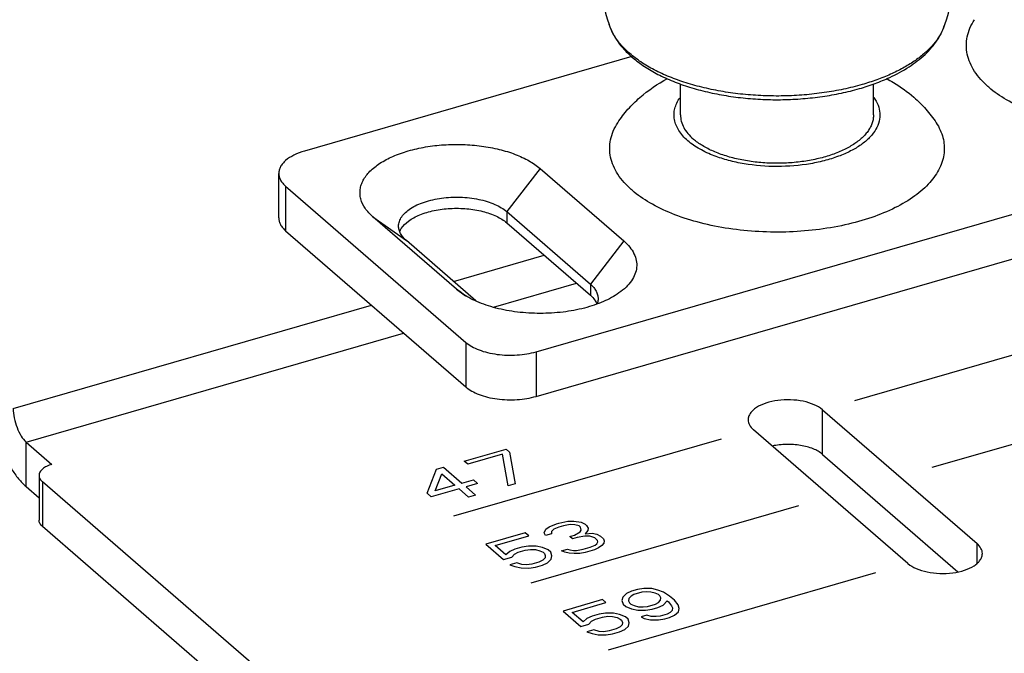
# Model space of a CAD drawing. Header units: millimetres. Extents: x -4223 to -3634, y -1019 to -603.
# Tile 4 of 26: x -4000 to -3962, y -867 to -843. Entities that reach past the tile are written whole.
import ezdxf

# ---------------------------------------------------------------- set-up
doc = ezdxf.new("R2010")
doc.units = ezdxf.units.MM
doc.layers.add('02___PRT_ALL_AXES', color=7, linetype='Continuous')
doc.layers.add('03___PRT_ALL_CURVES', color=7, linetype='Continuous')

msp = doc.modelspace()

# ---------------------------------------------------------------- linework, layer by layer
at = {"color": 3, "linetype": 'Continuous'}
for p, q in [((-3979.83, -855.711), (-3938.261, -843.711)), ((-3976.114, -844.246), (-3988.83, -847.916)), ((-3979.676, -848.594), (-3976.426, -851.408)), ((-3989.562, -849.282), (-3982.562, -855.345)), ((-3982.922, -853.283), (-3986.172, -850.469)), ((-3982.736, -853.428), (-3982.922, -853.283)), ((-3968.703, -859.696), (-3963.443, -864.252)), ((-3999.645, -860.949), (-3999.145, -861.382)), ((-3980.511, -878.52), (-3999.011, -862.498))]:
    msp.add_line(p, q, dxfattribs=at)
at = {"color": 7, "linetype": 'Continuous'}
for p, q in [((-3979.83, -857.443), (-3938.261, -845.443)), ((-3989.83, -850.514), (-3989.83, -848.782)), ((-3979.676, -848.594), (-3980.975, -850.268)), ((-3989.562, -849.282), (-3989.562, -851.014)), ((-3980.975, -850.268), (-3980.975, -850.701)), ((-3980.975, -850.268), (-3977.725, -853.082)), ((-3986.172, -850.469), (-3984.873, -851.393)), ((-3980.975, -850.701), (-3977.725, -853.515)), ((-3989.562, -851.014), (-3982.562, -857.077)), ((-3982.169, -853.734), (-3984.873, -851.393)), ((-3976.426, -851.408), (-3977.725, -853.082)), ((-3983.039, -852.98), (-3979.517, -851.964)), ((-3982.922, -853.283), (-3982.569, -853.534)), ((-3981.493, -853.977), (-3978.267, -853.046)), ((-3977.725, -853.082), (-3977.725, -853.515)), ((-4000.145, -857.918), (-3986.229, -853.901)), ((-3999.645, -859.217), (-3984.979, -854.984)), ((-3982.562, -855.345), (-3982.562, -857.077)), ((-3979.83, -855.711), (-3979.83, -857.443)), ((-3968.703, -857.964), (-3962.703, -863.16)), ((-3968.703, -859.696), (-3968.703, -857.964)), ((-3965.388, -863.935), (-3971.388, -858.739)), ((-3999.645, -860.949), (-3999.645, -859.217)), ((-3999.645, -859.217), (-3998.645, -860.083)), ((-3999.145, -860.516), (-3999.145, -862.248)), ((-3999.011, -860.766), (-3999.011, -862.498)), ((-3980.511, -876.788), (-3999.011, -860.766)), ((-3962.703, -863.919), (-3962.703, -863.16))]:
    msp.add_line(p, q, dxfattribs=at)
msp.add_arc((-3965.767, -842.412), 1.908, 335.9263, 342.0593, dxfattribs=at)
for points, knots in [([(-3976.996, -843), (-3976.946, -843.154), (-3976.809, -843.458), (-3976.514, -843.875), (-3976.136, -844.257), (-3975.683, -844.603), (-3975.163, -844.913), (-3974.581, -845.185), (-3973.944, -845.417), (-3973.26, -845.609), (-3972.539, -845.757), (-3971.789, -845.859), (-3971.021, -845.916), (-3970.245, -845.926), (-3969.473, -845.888), (-3968.714, -845.804), (-3967.98, -845.675), (-3967.504, -845.557), (-3967.272, -845.49)], [0, 0, 0, 0, 0.045086, 0.091965, 0.141405, 0.193971, 0.249991, 0.30953, 0.372426, 0.438335, 0.506765, 0.577117, 0.648714, 0.720835, 0.792738, 0.863685, 0.932989, 1, 1, 1, 1]), ([(-3967.17, -845.334), (-3967.406, -845.402), (-3967.892, -845.522), (-3968.641, -845.655), (-3969.418, -845.742), (-3970.21, -845.782), (-3971.005, -845.774), (-3971.793, -845.718), (-3972.562, -845.615), (-3973.301, -845.468), (-3973.998, -845.276), (-3974.645, -845.045), (-3975.232, -844.776), (-3975.751, -844.474), (-3976.193, -844.142), (-3976.554, -843.785), (-3976.828, -843.407), (-3976.952, -843.136), (-3976.996, -843)], [0, 0, 0, 0, 0.068115, 0.138803, 0.211325, 0.284918, 0.358779, 0.4321, 0.504089, 0.573985, 0.641089, 0.704783, 0.76456, 0.820059, 0.871111, 0.917792, 0.960497, 1, 1, 1, 1]), ([(-3967.272, -845.49), (-3967.067, -845.431), (-3966.764, -845.332), (-3966.374, -845.18), (-3965.925, -844.983), (-3965.352, -844.673), (-3964.815, -844.264), (-3964.465, -843.9), (-3964.247, -843.617), (-3964.072, -843.318), (-3963.986, -843.107), (-3963.951, -843)], [0, 0, 0, 0, 0.149212, 0.221301, 0.291566, 0.490945, 0.673547, 0.759267, 0.841842, 0.921829, 1, 1, 1, 1]), ([(-3964.025, -843.191), (-3964.076, -843.305), (-3964.204, -843.534), (-3964.458, -843.853), (-3964.775, -844.156), (-3965.152, -844.441), (-3965.586, -844.704), (-3966.072, -844.944), (-3966.604, -845.157), (-3966.977, -845.278), (-3967.17, -845.334)], [0, 0, 0, 0, 0.096221, 0.199562, 0.311176, 0.431667, 0.561175, 0.699454, 0.846013, 1, 1, 1, 1]), ([(-3976.658, -846.813), (-3976.54, -846.63), (-3976.276, -846.284), (-3975.657, -845.672), (-3975.109, -845.305), (-3974.725, -845.1)], [0, 0, 0, 0, 0.250156, 0.498948, 1, 1, 1, 1]), ([(-3966.229, -845.097), (-3966.132, -845.148), (-3965.755, -845.361), (-3965.4, -845.614), (-3965.155, -845.826)], [0, 0, 0, 0, 0.252194, 1, 1, 1, 1]), ([(-3965.155, -845.826), (-3964.989, -845.97), (-3964.676, -846.278), (-3964.409, -846.628), (-3964.289, -846.813)], [0, 0, 0, 0, 0.499157, 1, 1, 1, 1]), ([(-3985.174, -850.83), (-3985.174, -850.768), (-3985.152, -850.639), (-3985.057, -850.457), (-3984.906, -850.288), (-3984.704, -850.134), (-3984.456, -850), (-3984.059, -849.844), (-3983.493, -849.722), (-3982.78, -849.688), (-3982.185, -849.755), (-3981.741, -849.867), (-3981.446, -849.975), (-3981.19, -850.106), (-3981.04, -850.211), (-3980.975, -850.268)], [0, 0, 0, 0, 0.03881, 0.0805, 0.127163, 0.179862, 0.238805, 0.303569, 0.446639, 0.599275, 0.749473, 0.820053, 0.88588, 0.946057, 1, 1, 1, 1]), ([(-3985.069, -850.924), (-3984.997, -850.81), (-3984.837, -850.657), (-3984.582, -850.497), (-3984.255, -850.344), (-3983.781, -850.207), (-3983.164, -850.129), (-3982.527, -850.14), (-3981.923, -850.239), (-3981.467, -850.393), (-3981.162, -850.558), (-3981.032, -850.651), (-3980.975, -850.701)], [0, 0, 0, 0, 0.091718, 0.145528, 0.204477, 0.33547, 0.478405, 0.624753, 0.765474, 0.892373, 0.948851, 1, 1, 1, 1]), ([(-3989.83, -850.514), (-3989.83, -850.558), (-3989.818, -850.649), (-3989.765, -850.779), (-3989.678, -850.904), (-3989.604, -850.978), (-3989.562, -851.014)], [0, 0, 0, 0, 0.225311, 0.461647, 0.718098, 1, 1, 1, 1]), ([(-3984.873, -851.393), (-3984.919, -851.352), (-3985.003, -851.268), (-3985.1, -851.128), (-3985.16, -850.981), (-3985.174, -850.88), (-3985.174, -850.83)], [0, 0, 0, 0, 0.281902, 0.538353, 0.774689, 1, 1, 1, 1]), ([(-3985.132, -851.046), (-3985.128, -851.036), (-3985.11, -850.994), (-3985.088, -850.953), (-3985.069, -850.924)], [0, 0, 0, 0, 0.243933, 1, 1, 1, 1]), ([(-3977.725, -853.082), (-3977.679, -853.123), (-3977.595, -853.206), (-3977.498, -853.347), (-3977.438, -853.494), (-3977.424, -853.595), (-3977.424, -853.645)], [0, 0, 0, 0, 0.281902, 0.538353, 0.774689, 1, 1, 1, 1]), ([(-3977.725, -853.515), (-3977.706, -853.533), (-3977.632, -853.6), (-3977.568, -853.677), (-3977.529, -853.739)], [0, 0, 0, 0, 0.265221, 1, 1, 1, 1]), ([(-3977.529, -853.739), (-3977.523, -853.748), (-3977.5, -853.785), (-3977.481, -853.825), (-3977.469, -853.855)], [0, 0, 0, 0, 0.256506, 1, 1, 1, 1]), ([(-3977.424, -853.645), (-3977.424, -853.662), (-3977.427, -853.733), (-3977.444, -853.803), (-3977.463, -853.852)], [0, 0, 0, 0, 0.246608, 1, 1, 1, 1]), ([(-3982.562, -857.077), (-3982.492, -857.137), (-3982.327, -857.249), (-3982.04, -857.381), (-3981.708, -857.482), (-3981.344, -857.55), (-3980.96, -857.581), (-3980.571, -857.575), (-3980.192, -857.531), (-3979.947, -857.476), (-3979.83, -857.443)], [0, 0, 0, 0, 0.097799, 0.208794, 0.33125, 0.462393, 0.598724, 0.736365, 0.871401, 1, 1, 1, 1]), ([(-3968.703, -857.964), (-3968.798, -857.882), (-3969.041, -857.744), (-3969.465, -857.619), (-3969.946, -857.565), (-3970.438, -857.588), (-3970.89, -857.686), (-3971.215, -857.829), (-3971.411, -857.978), (-3971.515, -858.094), (-3971.58, -858.22), (-3971.595, -858.309), (-3971.595, -858.351)], [0, 0, 0, 0, 0.113889, 0.25022, 0.400535, 0.553286, 0.696464, 0.820015, 0.872755, 0.919449, 0.961172, 1, 1, 1, 1]), ([(-4000.145, -857.918), (-4000.145, -858.04), (-4000.116, -858.293), (-4000.011, -858.654), (-3999.858, -858.972), (-3999.721, -859.152), (-3999.645, -859.217)], [0, 0, 0, 0, 0.25747, 0.531613, 0.788856, 1, 1, 1, 1]), ([(-3971.595, -858.351), (-3971.595, -858.385), (-3971.586, -858.455), (-3971.529, -858.596), (-3971.449, -858.686), (-3971.388, -858.739)], [0, 0, 0, 0, 0.225808, 0.462895, 1, 1, 1, 1]), ([(-3998.645, -860.083), (-3998.716, -860.104), (-3998.846, -860.152), (-3999.008, -860.253), (-3999.117, -860.374), (-3999.145, -860.472), (-3999.145, -860.516)], [0, 0, 0, 0, 0.315954, 0.586318, 0.809356, 1, 1, 1, 1]), ([(-3999.145, -860.516), (-3999.145, -860.561), (-3999.117, -860.658), (-3999.051, -860.732), (-3999.011, -860.766)], [0, 0, 0, 0, 0.460967, 1, 1, 1, 1]), ([(-3962.495, -863.548), (-3962.495, -863.514), (-3962.505, -863.443), (-3962.562, -863.303), (-3962.642, -863.213), (-3962.703, -863.16)], [0, 0, 0, 0, 0.225808, 0.462895, 1, 1, 1, 1]), ([(-3965.388, -863.935), (-3965.293, -864.017), (-3965.05, -864.155), (-3964.626, -864.28), (-3964.145, -864.334), (-3963.653, -864.311), (-3963.201, -864.213), (-3962.876, -864.07), (-3962.68, -863.921), (-3962.576, -863.805), (-3962.511, -863.679), (-3962.495, -863.59), (-3962.495, -863.548)], [0, 0, 0, 0, 0.113889, 0.25022, 0.400535, 0.553286, 0.696464, 0.820015, 0.872755, 0.919449, 0.961172, 1, 1, 1, 1])]:
    msp.add_open_spline(points, degree=3, knots=knots, dxfattribs=at)
at = {"color": 3, "linetype": 'Continuous'}
for points, knots in [([(-3962.246, -845.438), (-3962.355, -845.344), (-3962.555, -845.15), (-3962.802, -844.832), (-3962.982, -844.501), (-3963.092, -844.161), (-3963.129, -843.816), (-3963.093, -843.47), (-3962.984, -843.13), (-3962.869, -842.917), (-3962.801, -842.813)], [0, 0, 0, 0, 0.145837, 0.280876, 0.406564, 0.525385, 0.640539, 0.755665, 0.87442, 1, 1, 1, 1]), ([(-3950.433, -842.813), (-3950.374, -842.904), (-3950.27, -843.091), (-3950.164, -843.387), (-3950.113, -843.687), (-3950.118, -843.989), (-3950.178, -844.289), (-3950.336, -844.693), (-3950.604, -845.072), (-3950.951, -845.415), (-3951.386, -845.762), (-3952.045, -846.149), (-3952.96, -846.522), (-3953.994, -846.807), (-3955.113, -846.994), (-3956.282, -847.077), (-3957.462, -847.054), (-3958.614, -846.925), (-3959.701, -846.695), (-3960.687, -846.37), (-3961.541, -845.963), (-3962.035, -845.622), (-3962.246, -845.438)], [0, 0, 0, 0, 0.02197, 0.042843, 0.063033, 0.083015, 0.103287, 0.124317, 0.170033, 0.195342, 0.222435, 0.282031, 0.348532, 0.420886, 0.497577, 0.576798, 0.656588, 0.734949, 0.809969, 0.879953, 0.943558, 1, 1, 1, 1]), ([(-3973.938, -847.514), (-3974.007, -847.454), (-3974.134, -847.331), (-3974.289, -847.128), (-3974.4, -846.916), (-3974.465, -846.699), (-3974.481, -846.478), (-3974.449, -846.258), (-3974.369, -846.042), (-3974.288, -845.908), (-3974.241, -845.843)], [0, 0, 0, 0, 0.145374, 0.279675, 0.404449, 0.52243, 0.637141, 0.752507, 0.872376, 1, 1, 1, 1]), ([(-3966.716, -845.829), (-3966.648, -845.922), (-3966.536, -846.118), (-3966.459, -846.442), (-3966.489, -846.769), (-3966.623, -847.086), (-3966.852, -847.383), (-3967.169, -847.655), (-3967.564, -847.899), (-3967.862, -848.032), (-3968.021, -848.094)], [0, 0, 0, 0, 0.112888, 0.21722, 0.319903, 0.428265, 0.548126, 0.682875, 0.833673, 1, 1, 1, 1]), ([(-3976.103, -849.438), (-3976.212, -849.344), (-3976.411, -849.15), (-3976.659, -848.832), (-3976.839, -848.501), (-3976.948, -848.161), (-3976.986, -847.816), (-3976.95, -847.47), (-3976.841, -847.13), (-3976.725, -846.917), (-3976.658, -846.813)], [0, 0, 0, 0, 0.145837, 0.280876, 0.406564, 0.525385, 0.640539, 0.755665, 0.87442, 1, 1, 1, 1]), ([(-3964.289, -846.813), (-3964.23, -846.904), (-3964.127, -847.091), (-3964.021, -847.387), (-3963.969, -847.687), (-3963.974, -847.989), (-3964.034, -848.289), (-3964.192, -848.693), (-3964.46, -849.072), (-3964.807, -849.415), (-3965.243, -849.762), (-3965.902, -850.149), (-3966.816, -850.522), (-3967.85, -850.807), (-3968.97, -850.994), (-3970.139, -851.077), (-3971.318, -851.054), (-3972.471, -850.925), (-3973.557, -850.695), (-3974.543, -850.37), (-3975.397, -849.963), (-3975.891, -849.622), (-3976.103, -849.438)], [0, 0, 0, 0, 0.02197, 0.042843, 0.063033, 0.083015, 0.103287, 0.124317, 0.170033, 0.195342, 0.222435, 0.282031, 0.348532, 0.420886, 0.497577, 0.576798, 0.656588, 0.734949, 0.809969, 0.879953, 0.943558, 1, 1, 1, 1]), ([(-3986.172, -850.469), (-3986.285, -850.37), (-3986.482, -850.162), (-3986.636, -849.847), (-3986.678, -849.593), (-3986.672, -849.407), (-3986.629, -849.221), (-3986.549, -849.04), (-3986.435, -848.863), (-3986.23, -848.63), (-3985.887, -848.363), (-3985.382, -848.1), (-3984.786, -847.89), (-3984.12, -847.742), (-3983.41, -847.66), (-3982.681, -847.648), (-3981.961, -847.707), (-3981.277, -847.833), (-3980.655, -848.023), (-3980.118, -848.27), (-3979.808, -848.48), (-3979.676, -848.594)], [0, 0, 0, 0, 0.049799, 0.093333, 0.113815, 0.134105, 0.154779, 0.176373, 0.199325, 0.223952, 0.278855, 0.341642, 0.411604, 0.487278, 0.566721, 0.647714, 0.72793, 0.805094, 0.87715, 0.942451, 1, 1, 1, 1]), ([(-3972.909, -848.101), (-3973.105, -848.026), (-3973.467, -847.86), (-3973.797, -847.636), (-3973.938, -847.514)], [0, 0, 0, 0, 0.531552, 1, 1, 1, 1]), ([(-3988.83, -847.916), (-3988.972, -847.957), (-3989.231, -848.053), (-3989.514, -848.229), (-3989.678, -848.393), (-3989.765, -848.518), (-3989.818, -848.648), (-3989.83, -848.738), (-3989.83, -848.782)], [0, 0, 0, 0, 0.315287, 0.58484, 0.701943, 0.808331, 0.90645, 1, 1, 1, 1]), ([(-3968.021, -848.094), (-3968.2, -848.164), (-3968.58, -848.286), (-3969.392, -848.462), (-3970.463, -848.549), (-3971.534, -848.465), (-3972.347, -848.291), (-3972.728, -848.17), (-3972.909, -848.101)], [0, 0, 0, 0, 0.116116, 0.239676, 0.499654, 0.759813, 0.883593, 1, 1, 1, 1]), ([(-3989.83, -848.782), (-3989.83, -848.826), (-3989.818, -848.917), (-3989.765, -849.047), (-3989.678, -849.172), (-3989.604, -849.246), (-3989.562, -849.282)], [0, 0, 0, 0, 0.225311, 0.461647, 0.718098, 1, 1, 1, 1]), ([(-3976.426, -851.408), (-3976.342, -851.481), (-3976.192, -851.633), (-3976.023, -851.889), (-3975.929, -852.159), (-3975.915, -852.435), (-3975.981, -852.708), (-3976.124, -852.969), (-3976.338, -853.216), (-3976.515, -853.359), (-3976.612, -853.428)], [0, 0, 0, 0, 0.13791, 0.262335, 0.376797, 0.486879, 0.599086, 0.719434, 0.852272, 1, 1, 1, 1]), ([(-3976.612, -853.428), (-3976.798, -853.56), (-3977.233, -853.792), (-3977.968, -854.035), (-3978.797, -854.187), (-3979.674, -854.238), (-3980.551, -854.187), (-3981.379, -854.035), (-3982.115, -853.792), (-3982.549, -853.56), (-3982.736, -853.428)], [0, 0, 0, 0, 0.106805, 0.228549, 0.361349, 0.499986, 0.638625, 0.771427, 0.893169, 1, 1, 1, 1]), ([(-3982.562, -855.345), (-3982.492, -855.405), (-3982.327, -855.517), (-3982.04, -855.649), (-3981.708, -855.75), (-3981.344, -855.818), (-3980.96, -855.849), (-3980.571, -855.842), (-3980.192, -855.799), (-3979.947, -855.744), (-3979.83, -855.711)], [0, 0, 0, 0, 0.097799, 0.208794, 0.33125, 0.462393, 0.598724, 0.736365, 0.871401, 1, 1, 1, 1]), ([(-4001.145, -857.052), (-4001.145, -857.23), (-4001.124, -857.597), (-4001.008, -858.346), (-4000.793, -859.088), (-4000.492, -859.783), (-4000.236, -860.245), (-3999.959, -860.637), (-3999.751, -860.857), (-3999.645, -860.949)], [0, 0, 0, 0, 0.124573, 0.257464, 0.531309, 0.664079, 0.78856, 0.901412, 1, 1, 1, 1]), ([(-3968.703, -859.696), (-3968.809, -859.604), (-3969.087, -859.454), (-3969.569, -859.329), (-3970.108, -859.293), (-3970.476, -859.333), (-3970.655, -859.371)], [0, 0, 0, 0, 0.206832, 0.456838, 0.729964, 1, 1, 1, 1]), ([(-3999.011, -862.498), (-3999.051, -862.464), (-3999.117, -862.391), (-3999.145, -862.293), (-3999.145, -862.248)], [0, 0, 0, 0, 0.539033, 1, 1, 1, 1])]:
    msp.add_open_spline(points, degree=3, knots=knots, dxfattribs=at)
at = {"layer": '02___PRT_ALL_AXES', "color": 7, "linetype": 'Continuous'}
for p, q in [((-3974.224, -846.514), (-3974.224, -845.305)), ((-3966.724, -846.514), (-3966.724, -845.307))]:
    msp.add_line(p, q, dxfattribs=at)
for points, knots in [([(-3976.996, -835.653), (-3977.187, -836.243), (-3977.477, -837.459), (-3977.622, -839.326), (-3977.477, -841.194), (-3977.187, -842.409), (-3976.996, -843)], [0, 0, 0, 0, 0.249737, 0.499998, 0.750259, 1, 1, 1, 1]), ([(-3963.951, -843), (-3963.76, -842.409), (-3963.471, -841.194), (-3963.325, -839.326), (-3963.471, -837.459), (-3963.76, -836.243), (-3963.951, -835.653)], [0, 0, 0, 0, 0.249737, 0.499998, 0.750259, 1, 1, 1, 1]), ([(-3974.224, -846.514), (-3974.224, -846.597), (-3974.201, -846.766), (-3974.101, -847.011), (-3973.939, -847.245), (-3973.799, -847.384), (-3973.721, -847.452)], [0, 0, 0, 0, 0.225342, 0.461666, 0.717976, 1, 1, 1, 1]), ([(-3966.724, -846.514), (-3966.724, -846.566), (-3966.732, -846.669), (-3966.771, -846.823), (-3966.834, -846.974), (-3966.922, -847.122), (-3967.033, -847.265), (-3967.218, -847.455), (-3967.507, -847.674), (-3967.92, -847.899), (-3968.4, -848.086), (-3968.934, -848.233), (-3969.508, -848.335), (-3970.108, -848.389), (-3970.718, -848.394), (-3971.321, -848.349), (-3971.901, -848.257), (-3972.445, -848.119), (-3972.936, -847.939), (-3973.364, -847.722), (-3973.613, -847.546), (-3973.721, -847.452)], [0, 0, 0, 0, 0.019263, 0.038905, 0.059275, 0.080666, 0.103309, 0.127366, 0.180028, 0.238929, 0.303645, 0.373315, 0.446771, 0.522638, 0.599427, 0.675601, 0.749653, 0.820182, 0.885969, 0.946084, 1, 1, 1, 1])]:
    msp.add_open_spline(points, degree=3, knots=knots, dxfattribs=at)
at = {"layer": '03___PRT_ALL_CURVES', "color": 4, "linetype": 'Continuous'}
for p, q in [((-3967.447, -857.601), (-3957.055, -854.601)), ((-3964.447, -860.199), (-3954.055, -857.199)), ((-3972.644, -859.101), (-3983.036, -862.101)), ((-3982.621, -859.961), (-3980.997, -859.492)), ((-3980.997, -859.492), (-3980.864, -859.607)), ((-3981.135, -859.685), (-3982.488, -860.076)), ((-3980.92, -860.913), (-3981.135, -859.685)), ((-3980.864, -859.607), (-3980.649, -860.835)), ((-3984.068, -861.208), (-3983.703, -860.273)), ((-3983.703, -860.273), (-3983.433, -860.195)), ((-3983.433, -860.195), (-3982.715, -860.817)), ((-3982.488, -860.076), (-3982.621, -859.961)), ((-3983.752, -861.117), (-3983.491, -860.458)), ((-3983.491, -860.458), (-3982.985, -860.895)), ((-3982.826, -861.033), (-3983.908, -861.346)), ((-3982.985, -860.895), (-3983.752, -861.117)), ((-3982.453, -861.356), (-3982.826, -861.033)), ((-3982.715, -860.817), (-3982.264, -860.687)), ((-3982.104, -860.825), (-3982.555, -860.955)), ((-3982.555, -860.955), (-3982.183, -861.278)), ((-3982.264, -860.687), (-3982.104, -860.825)), ((-3980.649, -860.835), (-3980.92, -860.913)), ((-3983.908, -861.346), (-3984.068, -861.208)), ((-3982.183, -861.278), (-3982.453, -861.356)), ((-3969.644, -861.699), (-3980.036, -864.699)), ((-3979.451, -862.602), (-3979.324, -862.504)), ((-3979.324, -862.504), (-3979.034, -862.39)), ((-3978.947, -862.518), (-3979.145, -862.606)), ((-3979.034, -862.39), (-3978.944, -862.364)), ((-3978.766, -862.466), (-3978.947, -862.518)), ((-3978.944, -862.364), (-3978.602, -862.295)), ((-3978.514, -862.424), (-3978.766, -862.466)), ((-3978.602, -862.295), (-3978.368, -862.289)), ((-3978.325, -862.431), (-3978.514, -862.424)), ((-3978.368, -862.289), (-3978.081, -862.33)), ((-3978.155, -862.474), (-3978.325, -862.431)), ((-3978.102, -862.52), (-3978.155, -862.474)), ((-3978.086, -862.638), (-3978.102, -862.52)), ((-3978.081, -862.33), (-3977.93, -862.409)), ((-3977.93, -862.409), (-3977.877, -862.455)), ((-3977.877, -862.455), (-3977.815, -862.56)), ((-3977.815, -862.56), (-3977.826, -862.655)), ((-3980.252, -862.741), (-3981.786, -863.184)), ((-3981.427, -863.234), (-3980.119, -862.856)), ((-3980.119, -862.856), (-3980.252, -862.741)), ((-3979.525, -862.746), (-3979.451, -862.602)), ((-3979.464, -862.851), (-3979.525, -862.746)), ((-3979.238, -862.786), (-3979.464, -862.851)), ((-3979.228, -862.691), (-3979.238, -862.786)), ((-3979.145, -862.606), (-3979.228, -862.691)), ((-3978.521, -862.886), (-3978.341, -862.834)), ((-3978.415, -862.978), (-3978.521, -862.886)), ((-3978.234, -862.926), (-3978.415, -862.978)), ((-3978.341, -862.834), (-3978.123, -862.71)), ((-3977.937, -862.871), (-3978.234, -862.926)), ((-3978.123, -862.71), (-3978.086, -862.638)), ((-3977.748, -862.878), (-3977.937, -862.871)), ((-3977.826, -862.655), (-3977.927, -862.776)), ((-3977.927, -862.776), (-3977.648, -862.757)), ((-3977.552, -862.944), (-3977.748, -862.878)), ((-3977.648, -862.757), (-3977.478, -862.8)), ((-3977.445, -863.037), (-3977.552, -862.944)), ((-3977.478, -862.8), (-3977.326, -862.879)), ((-3977.326, -862.879), (-3977.22, -862.971)), ((-3977.22, -862.971), (-3977.185, -863.054)), ((-3981.786, -863.184), (-3981.094, -863.783)), ((-3981.002, -863.602), (-3981.427, -863.234)), ((-3980.387, -863.302), (-3980.657, -863.38)), ((-3980.134, -863.26), (-3980.387, -863.302)), ((-3979.829, -863.264), (-3980.134, -863.26)), ((-3979.587, -863.317), (-3979.829, -863.264)), ((-3979.364, -863.406), (-3979.587, -863.317)), ((-3978.008, -863.383), (-3977.737, -863.305)), ((-3977.737, -863.305), (-3977.538, -863.217)), ((-3977.405, -863.332), (-3977.559, -863.407)), ((-3977.538, -863.217), (-3977.474, -863.168)), ((-3977.474, -863.168), (-3977.437, -863.096)), ((-3977.437, -863.096), (-3977.445, -863.037)), ((-3977.278, -863.234), (-3977.405, -863.332)), ((-3977.196, -863.149), (-3977.278, -863.234)), ((-3977.185, -863.054), (-3977.196, -863.149)), ((-3981.094, -863.783), (-3980.779, -863.692)), ((-3980.856, -863.468), (-3981.002, -863.602)), ((-3980.657, -863.38), (-3980.856, -863.468)), ((-3980.779, -863.692), (-3980.678, -863.57)), ((-3980.678, -863.57), (-3980.524, -863.495)), ((-3980.524, -863.495), (-3980.254, -863.417)), ((-3980.254, -863.417), (-3980.047, -863.388)), ((-3980.047, -863.388), (-3979.858, -863.395)), ((-3979.858, -863.395), (-3979.688, -863.438)), ((-3979.688, -863.438), (-3979.563, -863.494)), ((-3979.486, -863.718), (-3979.568, -863.803)), ((-3979.563, -863.494), (-3979.51, -863.54)), ((-3979.51, -863.54), (-3979.475, -863.622)), ((-3979.475, -863.622), (-3979.486, -863.718)), ((-3979.258, -863.498), (-3979.364, -863.406)), ((-3979.215, -863.639), (-3979.258, -863.498)), ((-3979.244, -863.771), (-3979.215, -863.639)), ((-3978.844, -863.44), (-3978.618, -863.375)), ((-3978.719, -863.496), (-3978.844, -863.44)), ((-3978.549, -863.539), (-3978.719, -863.496)), ((-3978.618, -863.375), (-3978.52, -863.408)), ((-3978.36, -863.546), (-3978.549, -863.539)), ((-3978.52, -863.408), (-3978.377, -863.428)), ((-3978.377, -863.428), (-3978.26, -863.425)), ((-3978.127, -863.54), (-3978.36, -863.546)), ((-3978.26, -863.425), (-3978.008, -863.383)), ((-3977.92, -863.511), (-3978.127, -863.54)), ((-3977.559, -863.407), (-3977.92, -863.511)), ((-3980.584, -863.912), (-3980.855, -863.99)), ((-3980.855, -863.99), (-3980.658, -864.056)), ((-3980.658, -864.056), (-3980.417, -864.109)), ((-3980.388, -863.978), (-3980.584, -863.912)), ((-3980.417, -864.109), (-3980.111, -864.113)), ((-3980.199, -863.985), (-3980.388, -863.978)), ((-3979.992, -863.956), (-3980.199, -863.985)), ((-3980.111, -864.113), (-3979.859, -864.071)), ((-3979.722, -863.878), (-3979.992, -863.956)), ((-3979.859, -864.071), (-3979.589, -863.993)), ((-3979.568, -863.803), (-3979.722, -863.878)), ((-3979.589, -863.993), (-3979.39, -863.905)), ((-3979.39, -863.905), (-3979.244, -863.771)), ((-3966.644, -864.298), (-3977.036, -867.298)), ((-3976.469, -865.236), (-3976.498, -865.367)), ((-3976.324, -865.102), (-3976.469, -865.236)), ((-3976.125, -865.014), (-3976.324, -865.102)), ((-3976.145, -865.204), (-3976.228, -865.289)), ((-3976.037, -865.142), (-3976.145, -865.204)), ((-3975.899, -864.949), (-3976.125, -865.014)), ((-3975.721, -865.051), (-3976.037, -865.142)), ((-3975.647, -864.907), (-3975.899, -864.949)), ((-3975.559, -865.035), (-3975.721, -865.051)), ((-3975.342, -864.911), (-3975.647, -864.907)), ((-3975.371, -865.042), (-3975.559, -865.035)), ((-3975.201, -865.085), (-3975.371, -865.042)), ((-3975.1, -864.964), (-3975.342, -864.911)), ((-3975.076, -865.141), (-3975.201, -865.085)), ((-3974.877, -865.053), (-3975.1, -864.964)), ((-3975.023, -865.187), (-3975.076, -865.141)), ((-3974.988, -865.269), (-3975.023, -865.187)), ((-3974.998, -865.364), (-3974.988, -865.269)), ((-3974.645, -865.201), (-3974.877, -865.053)), ((-3974.459, -865.362), (-3974.645, -865.201)), ((-3977.252, -865.339), (-3978.786, -865.782)), ((-3978.427, -865.832), (-3977.119, -865.454)), ((-3977.119, -865.454), (-3977.252, -865.339)), ((-3976.498, -865.367), (-3976.455, -865.508)), ((-3976.455, -865.508), (-3976.349, -865.601)), ((-3976.349, -865.601), (-3976.126, -865.69)), ((-3976.228, -865.289), (-3976.238, -865.384)), ((-3976.238, -865.384), (-3976.203, -865.466)), ((-3976.203, -865.466), (-3976.15, -865.512)), ((-3976.15, -865.512), (-3976.025, -865.569)), ((-3976.025, -865.569), (-3975.855, -865.612)), ((-3975.855, -865.612), (-3975.667, -865.619)), ((-3975.667, -865.619), (-3975.505, -865.603)), ((-3975.505, -865.603), (-3975.189, -865.511)), ((-3975.327, -865.705), (-3975.101, -865.64)), ((-3975.189, -865.511), (-3975.08, -865.449)), ((-3975.101, -865.64), (-3974.902, -865.551)), ((-3975.08, -865.449), (-3974.998, -865.364)), ((-3974.902, -865.551), (-3974.738, -865.381)), ((-3974.738, -865.381), (-3974.685, -865.427)), ((-3974.685, -865.427), (-3974.57, -865.579)), ((-3974.57, -865.579), (-3974.536, -865.661)), ((-3974.318, -865.536), (-3974.459, -865.362)), ((-3974.275, -865.678), (-3974.318, -865.536)), ((-3978.786, -865.782), (-3978.094, -866.381)), ((-3978.002, -866.201), (-3978.427, -865.832)), ((-3977.657, -865.978), (-3977.856, -866.066)), ((-3977.387, -865.9), (-3977.657, -865.978)), ((-3977.524, -866.093), (-3977.254, -866.015)), ((-3977.134, -865.858), (-3977.387, -865.9)), ((-3977.254, -866.015), (-3977.047, -865.986)), ((-3976.829, -865.862), (-3977.134, -865.858)), ((-3977.047, -865.986), (-3976.858, -865.993)), ((-3976.858, -865.993), (-3976.688, -866.036)), ((-3976.587, -865.915), (-3976.829, -865.862)), ((-3976.688, -866.036), (-3976.563, -866.092)), ((-3976.364, -866.004), (-3976.587, -865.915)), ((-3976.258, -866.096), (-3976.364, -866.004)), ((-3976.126, -865.69), (-3975.884, -865.743)), ((-3975.884, -865.743), (-3975.579, -865.747)), ((-3975.528, -865.947), (-3975.754, -866.012)), ((-3975.754, -866.012), (-3975.629, -866.068)), ((-3975.579, -865.747), (-3975.327, -865.705)), ((-3975.358, -865.99), (-3975.528, -865.947)), ((-3975.17, -865.997), (-3975.358, -865.99)), ((-3975.008, -865.981), (-3975.17, -865.997)), ((-3974.737, -865.903), (-3975.008, -865.981)), ((-3974.83, -866.083), (-3974.649, -866.031)), ((-3974.628, -865.841), (-3974.737, -865.903)), ((-3974.649, -866.031), (-3974.45, -865.943)), ((-3974.546, -865.756), (-3974.628, -865.841)), ((-3974.536, -865.661), (-3974.546, -865.756)), ((-3974.45, -865.943), (-3974.304, -865.809)), ((-3974.304, -865.809), (-3974.275, -865.678)), ((-3978.094, -866.381), (-3977.779, -866.29)), ((-3977.856, -866.066), (-3978.002, -866.201)), ((-3977.779, -866.29), (-3977.678, -866.169)), ((-3977.678, -866.169), (-3977.524, -866.093)), ((-3976.568, -866.401), (-3976.722, -866.476)), ((-3976.486, -866.316), (-3976.568, -866.401)), ((-3976.563, -866.092), (-3976.51, -866.138)), ((-3976.51, -866.138), (-3976.475, -866.221)), ((-3976.475, -866.221), (-3976.486, -866.316)), ((-3976.39, -866.503), (-3976.244, -866.369)), ((-3976.215, -866.238), (-3976.258, -866.096)), ((-3976.244, -866.369), (-3976.215, -866.238)), ((-3975.629, -866.068), (-3975.387, -866.121)), ((-3975.387, -866.121), (-3975.082, -866.125)), ((-3975.082, -866.125), (-3974.83, -866.083)), ((-3977.584, -866.51), (-3977.855, -866.588)), ((-3977.855, -866.588), (-3977.658, -866.654)), ((-3977.658, -866.654), (-3977.417, -866.707)), ((-3977.388, -866.576), (-3977.584, -866.51)), ((-3977.417, -866.707), (-3977.111, -866.711)), ((-3977.199, -866.583), (-3977.388, -866.576)), ((-3976.992, -866.554), (-3977.199, -866.583)), ((-3977.111, -866.711), (-3976.859, -866.669)), ((-3976.722, -866.476), (-3976.992, -866.554)), ((-3976.859, -866.669), (-3976.589, -866.591)), ((-3976.589, -866.591), (-3976.39, -866.503))]:
    msp.add_line(p, q, dxfattribs=at)

doc.saveas('drawing.dxf')
